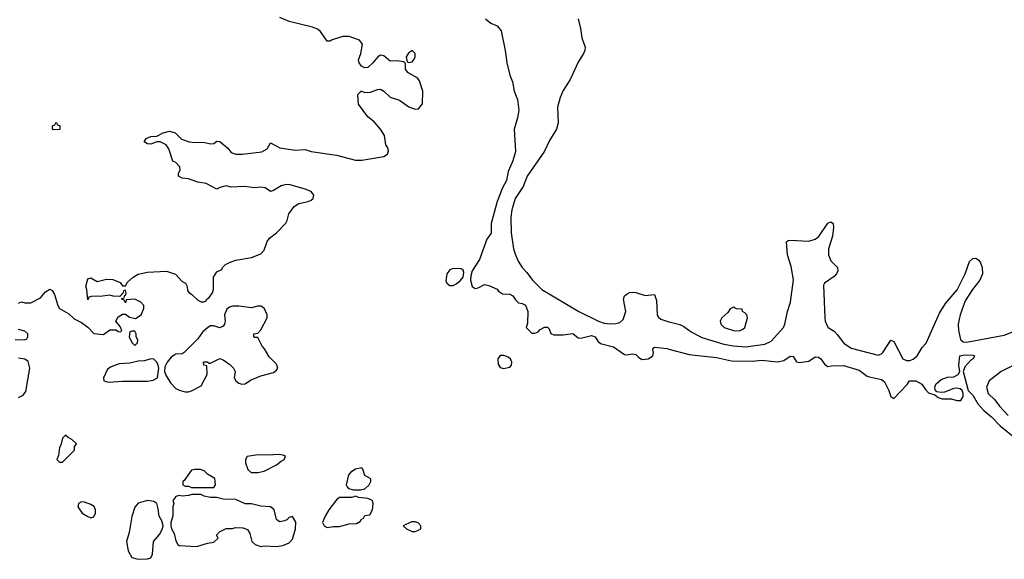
# Model space of a CAD drawing. Header units: inches. Extents: x 2348423 to 2474978, y 460702 to 613625.
# Tile 69 of 113: x 2425878 to 2432131, y 551176 to 554605. Entities that reach past the tile are written whole.
import ezdxf

# ---------------------------------------------------------------- set-up
doc = ezdxf.new("R2010")
doc.units = ezdxf.units.IN
doc.header["$MEASUREMENT"] = 0
doc.layers.add('C4525', color=7, linetype='Continuous')
doc.layers.add('C4535', color=7, linetype='Continuous')

msp = doc.modelspace()

# ---------------------------------------------------------------- linework, layer by layer
at = {"layer": 'C4525', "color": 5}
for points, elevation in [([(2425870, 552804.7), (2425890, 552812), (2425910, 552806), (2425950, 552806.8), (2426010, 552838), (2426043.1, 552876.9), (2426070, 552892), (2426083.6, 552883.6), (2426099.8, 552859.8), (2426121, 552790), (2426130.9, 552770.9), (2426190, 552736), (2426224.5, 552704.5), (2426270, 552682), (2426310.7, 552650.7), (2426350, 552611), (2426410, 552604.7), (2426450, 552634), (2426490, 552634), (2426503.6, 552623.6), (2426518, 552622), (2426526, 552630), (2426516.4, 552656.4), (2426488, 552690), (2426503.1, 552716.9), (2426530, 552734), (2426550, 552734), (2426575.3, 552715.3), (2426612.9, 552707.1), (2426648.7, 552730), (2426666, 552770), (2426666, 552790), (2426648, 552810), (2426610, 552828.7), (2426554, 552826), (2426550, 552806), (2426542, 552822), (2426526, 552830), (2426526, 552834), (2426542, 552838), (2426546, 552854), (2426550, 552854), (2426555.3, 552864.7), (2426550, 552886), (2426538, 552882), (2426534, 552866), (2426530, 552866), (2426514, 552846), (2426471.3, 552848.7), (2426450, 552855.3), (2426390, 552845.2), (2426370, 552849), (2426332.7, 552847.3), (2426318, 552842), (2426310, 552826), (2426304, 552890), (2426297.2, 552910), (2426310, 552958), (2426330, 552964.7), (2426370, 552941), (2426430, 552956), (2426470, 552954.8), (2426516, 552936), (2426530, 552914), (2426550, 552914), (2426563.1, 552936.9), (2426599, 552970), (2426630, 552987.3), (2426690, 553000.7), (2426810, 553006.8), (2426867.1, 552987.1), (2426910, 552942), (2426932, 552930), (2426942, 552910), (2426943.6, 552883.6), (2426951.6, 552871.6), (2426970, 552862), (2427010, 552822), (2427030, 552812), (2427047.3, 552812.7), (2427062, 552818), (2427066, 552830), (2427080.4, 552839.6), (2427102, 552870), (2427108.9, 552891.1), (2427108.7, 552970), (2427130, 553002), (2427162, 553018), (2427166, 553030), (2427186, 553050), (2427214.6, 553065.4), (2427250, 553076.3), (2427350, 553093.4), (2427410, 553117.1), (2427430, 553140.7), (2427450, 553196), (2427463.6, 553216.4), (2427509, 553250), (2427567.7, 553312.3), (2427577, 553330), (2427588, 553372), (2427621, 553419), (2427650, 553438), (2427710, 553450.8), (2427730, 553458.8), (2427741.2, 553470), (2427745.2, 553490), (2427730, 553512.7), (2427690, 553529.3), (2427596.1, 553556.1), (2427570, 553556.9), (2427538, 553550), (2427490, 553519), (2427470, 553514), (2427436.6, 553536.6), (2427410, 553540.9), (2427370, 553537), (2427304.8, 553544.8), (2427222, 553542), (2427190, 553549), (2427150, 553539), (2427130, 553529), (2427063.3, 553563.3), (2427010, 553573.2), (2426950, 553593.2), (2426910, 553599), (2426886, 553610), (2426886, 553630), (2426898, 553650), (2426895.3, 553670), (2426870, 553698), (2426850, 553706), (2426824.7, 553784.7), (2426809.1, 553809.1), (2426770, 553829), (2426750, 553829), (2426710, 553814), (2426690, 553815.3), (2426668, 553830), (2426682, 553850), (2426710, 553862.8), (2426750, 553864.7), (2426790, 553886), (2426830, 553896), (2426865.4, 553885.4), (2426906.4, 553846.4), (2426954, 553830), (2426990, 553824), (2427046.4, 553826.4), (2427090, 553816), (2427110, 553818), (2427130, 553834), (2427150, 553832), (2427198, 553790), (2427220.7, 553760.7), (2427250, 553751), (2427290, 553750.8), (2427415.1, 553764.9), (2427450, 553784.7), (2427470, 553822), (2427530, 553790.8), (2427630, 553776), (2427690, 553781), (2427730, 553766.8), (2427890, 553744), (2428010, 553713), (2428050, 553712.4), (2428190, 553736.3), (2428213.2, 553750), (2428221.2, 553770), (2428215.3, 553790), (2428202.7, 553810), (2428194, 553870), (2428170, 553908.7), (2428130, 553955.3), (2428090, 553988.7), (2428029.3, 554069.3), (2428026, 554130), (2428046, 554150), (2428050, 554152), (2428070, 554142), (2428105.4, 554145.4), (2428150, 554161), (2428170, 554162.8), (2428190, 554150.8), (2428230, 554113.4), (2428290, 554093.4), (2428350, 554050.8), (2428390, 554036), (2428410, 554038), (2428435.3, 554070), (2428437.2, 554150), (2428416.6, 554216.6), (2428409.5, 554229.5), (2428398, 554238), (2428342, 554270), (2428328.7, 554290), (2428327.3, 554327.3), (2428318, 554338), (2428270, 554344), (2428230, 554342), (2428190, 554375.3), (2428170, 554379), (2428152, 554370), (2428121, 554330), (2428090, 554302), (2428070, 554299), (2428049, 554310), (2428034, 554330), (2428029.3, 554349.3), (2428044, 554390), (2428055.3, 554450), (2428036, 554476), (2427970, 554499.3), (2427930, 554499.3), (2427862.8, 554477.2), (2427850, 554468), (2427830, 554468), (2427789, 554530), (2427770, 554545.2), (2427738.6, 554558.6), (2427590, 554594), (2427530, 554619)], 40), ([(2428836, 554610), (2428870, 554582.8), (2428910, 554566), (2428934.9, 554534.9), (2428960.5, 554410), (2428970.6, 554330), (2428990, 554252), (2429007.3, 554210), (2429018.8, 554150), (2429038.5, 554098.5), (2429048, 554030), (2429039.5, 553980.5), (2429018.8, 553910), (2429027.3, 553767.3), (2429010, 553709.3), (2428980.4, 553639.6), (2428970, 553583.7), (2428943.8, 553536.2), (2428910.2, 553450), (2428873.1, 553310), (2428872.1, 553247.9), (2428844, 553210), (2428798.5, 553081.5), (2428751, 553010), (2428742, 552978), (2428741, 552950), (2428752, 552910), (2428770, 552898), (2428790, 552902), (2428830, 552922), (2428856.9, 552916.9), (2428910, 552892), (2428919.6, 552879.6), (2428943.6, 552863.6), (2428990, 552862), (2429010, 552851.3), (2429026, 552826), (2429046, 552806), (2429070, 552802), (2429090, 552792), (2429104.7, 552750), (2429103.6, 552676.4), (2429094, 552650), (2429130, 552614), (2429150, 552614), (2429170, 552622), (2429184, 552636), (2429210, 552651.3), (2429230, 552651.3), (2429239.8, 552639.8), (2429251.6, 552611.6), (2429270, 552602), (2429330, 552602), (2429390, 552610.8), (2429423.6, 552583.6), (2429441, 552581), (2429510, 552598), (2429532, 552590), (2429550, 552562), (2429567.1, 552547.1), (2429650, 552526.8), (2429718, 552478), (2429730, 552474.8), (2429770, 552481), (2429790, 552478), (2429810, 552458), (2429830, 552446.8), (2429870, 552451), (2429898, 552470), (2429904, 552490), (2429899, 552510), (2429901.2, 552518.8), (2429910, 552524.7), (2429990, 552514.9), (2430000, 552512.3)], 40), ([(2429424.9, 554610), (2429440.2, 554550), (2429447.9, 554490), (2429468.9, 554430), (2429467.6, 554410), (2429458.5, 554390), (2429424.2, 554335.8), (2429374.5, 554225.5), (2429330, 554154.3), (2429309.4, 554110), (2429294.2, 554050), (2429297.8, 553950), (2429287.7, 553910), (2429242.3, 553837.7), (2429210, 553768.9), (2429099.8, 553610), (2429075.5, 553544.5), (2429024.7, 553470), (2429002.5, 553397.5), (2428997.7, 553350), (2428999.3, 553250), (2429014.2, 553150), (2429026.3, 553110), (2429044.3, 553070), (2429070, 553031.2), (2429099.2, 552999.2), (2429134.2, 552950), (2429194.5, 552890), (2429429.5, 552750), (2429553.5, 552690), (2429590, 552677.4), (2429628.3, 552671.7), (2429665.9, 552674.1), (2429690, 552680.8), (2429710, 552700.2), (2429727.3, 552750), (2429713.1, 552830), (2429719.2, 552850), (2429735.8, 552864.2), (2429750, 552871.4), (2429770, 552873.6), (2429791.5, 552871.5), (2429850, 552851.6), (2429910, 552859.5), (2429921.3, 552821.3), (2429927.2, 552730), (2429935.3, 552715.3), (2429950, 552703), (2430000, 552686.2)], 60), ([(2425850, 552574), (2425909.1, 552570.9), (2425923.1, 552576.9), (2425929, 552590), (2425929, 552610), (2425910, 552625.2), (2425870, 552636)], 40), ([(2425870, 552204.7), (2425900.4, 552219.6), (2425916.4, 552243.6), (2425942, 552390), (2425932.9, 552432.9), (2425910, 552448.7), (2425870, 552455.3)], 40)]:
    msp.add_lwpolyline(points, dxfattribs=dict(at, elevation=elevation))
at = {"layer": 'C4525', "color": 5, "elevation": 40}
for points in [[(2428370, 554408.7), (2428347.9, 554392.1), (2428332, 554370), (2428338, 554338), (2428350, 554334), (2428370, 554338), (2428382, 554350), (2428388.7, 554370), (2428388.7, 554390)], [(2426090, 553906), (2426086, 553910), (2426086, 553930), (2426102, 553938), (2426110, 553954), (2426118, 553938), (2426134, 553930), (2426134, 553910), (2426130, 553908)], [(2428630, 553025.2), (2428610, 553016), (2428590.6, 552990), (2428584.9, 552944.9), (2428591.3, 552930), (2428610, 552916), (2428630, 552916), (2428650, 552926), (2428674.8, 552945.2), (2428695.3, 552970), (2428698, 552998), (2428694, 553014), (2428682, 553022)], [(2427410, 552785.2), (2427390, 552785.2), (2427350, 552773.2), (2427270, 552784), (2427230, 552784), (2427210, 552779), (2427194.4, 552765.6), (2427178, 552730), (2427182, 552690), (2427178, 552670), (2427170, 552658), (2427150, 552648), (2427110, 552659), (2427090, 552659), (2427072, 552650), (2427039.8, 552620.2), (2427010, 552578), (2426922, 552490), (2426910, 552482), (2426870, 552479), (2426839.1, 552460.9), (2426814, 552430), (2426799.8, 552400.2), (2426797.3, 552370), (2426805.5, 552345.5), (2426836.7, 552296.7), (2426870, 552260.7), (2426890.5, 552250.5), (2426930, 552240.7), (2426950, 552240.7), (2426970, 552246.8), (2427030, 552278), (2427068.7, 552350), (2427066, 552406), (2427048, 552410), (2427046, 552430), (2427048.9, 552431.1), (2427071.1, 552431.1), (2427082, 552422), (2427090, 552422), (2427150, 552452), (2427170, 552444.7), (2427213.4, 552413.4), (2427236, 552390), (2427246, 552370), (2427241, 552330), (2427251, 552310), (2427270, 552294.8), (2427288.4, 552288.4), (2427310, 552290.8), (2427344.5, 552315.5), (2427410, 552343), (2427490, 552364), (2427510, 552378), (2427517.2, 552390), (2427510, 552415.3), (2427463.2, 552463.2), (2427433.6, 552513.6), (2427418, 552530), (2427390, 552586), (2427370, 552586), (2427366, 552590), (2427366, 552610), (2427390, 552614), (2427410, 552634), (2427448.7, 552710), (2427449.2, 552730), (2427430, 552772.7)], [(2426610, 552626), (2426590, 552626), (2426578, 552622), (2426574, 552590), (2426590, 552554), (2426610, 552534), (2426627.3, 552552.7), (2426628, 552570), (2426618, 552590), (2426618, 552610)], [(2426710, 552449.2), (2426670, 552437.2), (2426630, 552435.3), (2426576.8, 552423.2), (2426510, 552419), (2426459.8, 552400.2), (2426436, 552384), (2426411.3, 552330), (2426412, 552310), (2426442.5, 552302.5), (2426530, 552308.5), (2426690, 552308.5), (2426725.4, 552314.6), (2426753.2, 552330), (2426761.2, 552390), (2426757.2, 552410), (2426749.3, 552429.3), (2426729, 552449)], [(2428930, 552472), (2428914, 552450), (2428916.8, 552416.8), (2428930, 552396), (2428950, 552388), (2428990, 552398), (2429002, 552410), (2429004, 552430), (2428995.3, 552450), (2428980.2, 552460.2), (2428951.9, 552471.9)], [(2426170, 551966), (2426150, 551946), (2426138.8, 551901.2), (2426130, 551886), (2426123.6, 551836.4), (2426114, 551810), (2426130, 551794), (2426150, 551794), (2426226, 551870), (2426226, 551890), (2426238, 551910), (2426210, 551938), (2426186, 551950)], [(2427530, 551842), (2427450, 551837.2), (2427390, 551841.2), (2427322, 551830), (2427311.3, 551810), (2427311.3, 551790), (2427326, 551746), (2427347.1, 551727.1), (2427390, 551727.3), (2427430, 551737.3), (2427510, 551776), (2427539, 551801), (2427558, 551810), (2427566, 551830), (2427556.4, 551836.4)], [(2426990, 551748), (2426970, 551742), (2426923.6, 551676.4), (2426914, 551670), (2426914, 551650), (2426930, 551642), (2426950, 551642), (2426970, 551632), (2427110, 551632), (2427122, 551650), (2427118, 551690), (2427070, 551718), (2427050, 551738), (2427027.3, 551747.3)], [(2428050, 551758), (2428010, 551748.7), (2427982, 551730), (2427967.1, 551712.9), (2427951.3, 551650), (2427956.9, 551636.9), (2427966, 551626), (2427996.9, 551616.9), (2428043.1, 551616.9), (2428070, 551624.7), (2428098, 551650), (2428108, 551670), (2428107.3, 551687.3), (2428068.9, 551708.9), (2428058, 551750)], [(2426270, 551541.2), (2426251.3, 551530), (2426247.3, 551510), (2426274.8, 551470), (2426310, 551447.7), (2426330, 551440.7), (2426350, 551446), (2426359.3, 551470), (2426359.3, 551490), (2426351.8, 551511.8), (2426330, 551525.2), (2426290, 551539.3)], [(2426690, 551549), (2426630, 551533.2), (2426610, 551508.7), (2426590, 551448), (2426574.2, 551345.8), (2426556, 551290), (2426567.3, 551230), (2426590, 551187.3), (2426630, 551176.3), (2426690, 551178.8), (2426710, 551186), (2426721.2, 551210), (2426728.7, 551290), (2426765.6, 551334.4), (2426784, 551370), (2426789, 551390), (2426780.2, 551420.2), (2426764, 551450), (2426758, 551498), (2426748.7, 551530), (2426730, 551544)], [(2426971.1, 551588.9), (2426950, 551582), (2426910, 551578), (2426890, 551582), (2426870, 551575.3), (2426851.3, 551550), (2426856, 551530), (2426850.9, 551509.1), (2426851, 551450), (2426838, 551410), (2426838, 551390), (2426842, 551370), (2426859.6, 551339.6), (2426870, 551294), (2426882, 551270), (2426890, 551264.7), (2427003.1, 551256.9), (2427070, 551278), (2427110, 551284.7), (2427138, 551310), (2427128, 551330), (2427146, 551350), (2427188.9, 551371.1), (2427228.4, 551371.6), (2427250, 551378), (2427295.3, 551375.3), (2427324.7, 551364.7), (2427339.6, 551339.6), (2427352, 551290), (2427374, 551270), (2427410, 551258), (2427430, 551261), (2427510, 551258), (2427550, 551264.7), (2427590, 551281), (2427610, 551304.7), (2427629.2, 551370), (2427632.1, 551412.1), (2427610, 551448), (2427590, 551442), (2427573.7, 551426.3), (2427559.8, 551420.2), (2427530, 551415.3), (2427520.2, 551420.2), (2427508.7, 551430), (2427494, 551490), (2427470, 551509), (2427410, 551513.2), (2427350, 551529.2), (2427309.1, 551529.1), (2427250, 551557.2), (2427170, 551559), (2427128.4, 551568.4), (2427090, 551568.7), (2427050, 551578), (2427028.4, 551588.4)], [(2428010, 551578), (2427988.4, 551568.4), (2427910, 551568.7), (2427890, 551555.3), (2427841, 551490), (2427818, 551450), (2427802, 551410), (2427812, 551390), (2427830, 551378), (2427870, 551384.7), (2427910, 551384.7), (2427970, 551402), (2428016.4, 551403.6), (2428042, 551418), (2428046, 551430), (2428062, 551438), (2428070, 551454), (2428102, 551458), (2428118, 551490), (2428122, 551530), (2428118, 551550), (2428090, 551562), (2428029.1, 551569.1)], [(2428390, 551415.3), (2428365.4, 551414.6), (2428314, 551390), (2428334, 551370), (2428370, 551352), (2428390, 551352), (2428410, 551362), (2428426, 551370), (2428426, 551390), (2428408.4, 551408.4)]]:
    msp.add_lwpolyline(points, close=True, dxfattribs=at)
at = {"layer": 'C4535', "color": 5}
for points, elevation in [([(2430000, 552686.2), (2430010, 552682.9), (2430070, 552669.2), (2430096.3, 552656.3), (2430142.1, 552622.1), (2430210, 552586.2), (2430350, 552543.2), (2430410, 552532.7), (2430490, 552526.3), (2430610, 552542.5), (2430650, 552562.3), (2430728.9, 552650), (2430737.7, 552670), (2430753.9, 552750), (2430773.7, 552810), (2430792.5, 552952.5), (2430776.3, 553036.3), (2430754, 553110), (2430747, 553193), (2430757.4, 553202.6), (2430770, 553205.2), (2430890, 553198.4), (2430929.6, 553210), (2430952.2, 553227.8), (2431010, 553312.2), (2431030, 553321.6), (2431043, 553310), (2431045.7, 553285.7), (2431038.7, 553230), (2431014.6, 553150), (2431013.8, 553110), (2431030, 553072.9), (2431070.7, 553030.7), (2431072.9, 553010), (2431065, 552990), (2431050, 552973.2), (2430988.3, 552931.7), (2430982.5, 552917.5), (2430991.7, 552711.7), (2430993.8, 552690), (2431003.7, 552663.7), (2431013.1, 552650), (2431050, 552625.8), (2431070, 552604.9), (2431111.4, 552550), (2431158.3, 552518.3), (2431330, 552473.6), (2431350, 552481), (2431359, 552490), (2431410, 552568.5), (2431430, 552561.3), (2431485.3, 552450), (2431510, 552439.3), (2431530, 552440.6), (2431551.7, 552448.3), (2431577, 552470), (2431610, 552522.3), (2431634.3, 552550), (2431718.6, 552741.4), (2431758.1, 552801.9), (2431830.4, 552889.6), (2431882.9, 552990), (2431910, 553069), (2431930, 553088.5), (2431950, 553089.4), (2431970, 553077.6), (2431980.4, 553060.4), (2431989.5, 553030), (2431992.6, 552990), (2431976.3, 552950), (2431928.5, 552891.5), (2431881.7, 552818.3), (2431850.1, 552729.9), (2431837.4, 552670), (2431839.6, 552630), (2431852.9, 552572.9), (2431870, 552558.4), (2431890, 552556.8), (2432130, 552600.8), (2432237.6, 552642.4)], 60), ([(2430000, 552512.3), (2430130, 552478.4), (2430302.3, 552457.7), (2430397.4, 552437.4), (2430530, 552436.1), (2430590, 552440.8), (2430690, 552430.4), (2430730, 552440.5), (2430770, 552466.8), (2430790, 552464.7), (2430811, 552431), (2430830, 552426), (2430890, 552436.3), (2430930, 552463), (2430950, 552461.6), (2430964.9, 552450), (2430990, 552414.8), (2431010, 552400.7), (2431034, 552406), (2431110, 552408), (2431210, 552377.6), (2431260.8, 552340.8), (2431275.1, 552335.1), (2431350, 552318.9), (2431370, 552304.9), (2431397, 552250), (2431410, 552211.3), (2431430, 552198.8), (2431512.9, 552287.1), (2431528.7, 552310), (2431569.6, 552310.4), (2431606.8, 552290), (2431630, 552254.8), (2431650, 552234.8), (2431690, 552222), (2431710, 552204.7), (2431736.9, 552196.9), (2431795.3, 552195.3), (2431830, 552184.7), (2431854, 552186), (2431868.7, 552210), (2431869, 552230), (2431862.7, 552250), (2431850, 552259.5), (2431830, 552264.5), (2431810, 552262), (2431750, 552239.3), (2431730, 552237.2), (2431701.2, 552241.2), (2431692.7, 552252.7), (2431689.2, 552270), (2431696.3, 552290), (2431730, 552319.7), (2431770, 552332.8), (2431810, 552336.2), (2431838, 552350), (2431848.2, 552370), (2431841.1, 552410), (2431847.8, 552470), (2431875.3, 552475.3), (2431930, 552472.7), (2431941, 552470), (2431934, 552450), (2431918.9, 552441.1), (2431880.4, 552399.6), (2431870.2, 552370), (2431900.4, 552250), (2431930, 552218.8), (2431963.6, 552163.6), (2432001.4, 552121.4), (2432050, 552080.7), (2432104.4, 552024.4), (2432204.5, 551944.5)], 40), ([(2432190.3, 552410), (2432110.4, 552370), (2432034, 552310), (2432018.2, 552270), (2432027.3, 552230), (2432069.7, 552189.7), (2432099.5, 552150), (2432155.4, 552090)], 60)]:
    msp.add_lwpolyline(points, dxfattribs=dict(at, elevation=elevation))
at = {"layer": 'C4535', "color": 5, "elevation": 80}
msp.add_lwpolyline([(2430410, 552778), (2430390, 552768), (2430374.4, 552745.6), (2430336, 552710), (2430326, 552690), (2430331, 552670), (2430351, 552650), (2430370, 552643.1), (2430412, 552630), (2430450, 552628.7), (2430470, 552638), (2430482, 552650), (2430499, 552710), (2430495.3, 552730), (2430483.1, 552743.1), (2430468, 552750), (2430466, 552766), (2430430, 552768)], close=True, dxfattribs=at)

doc.saveas('drawing.dxf')
